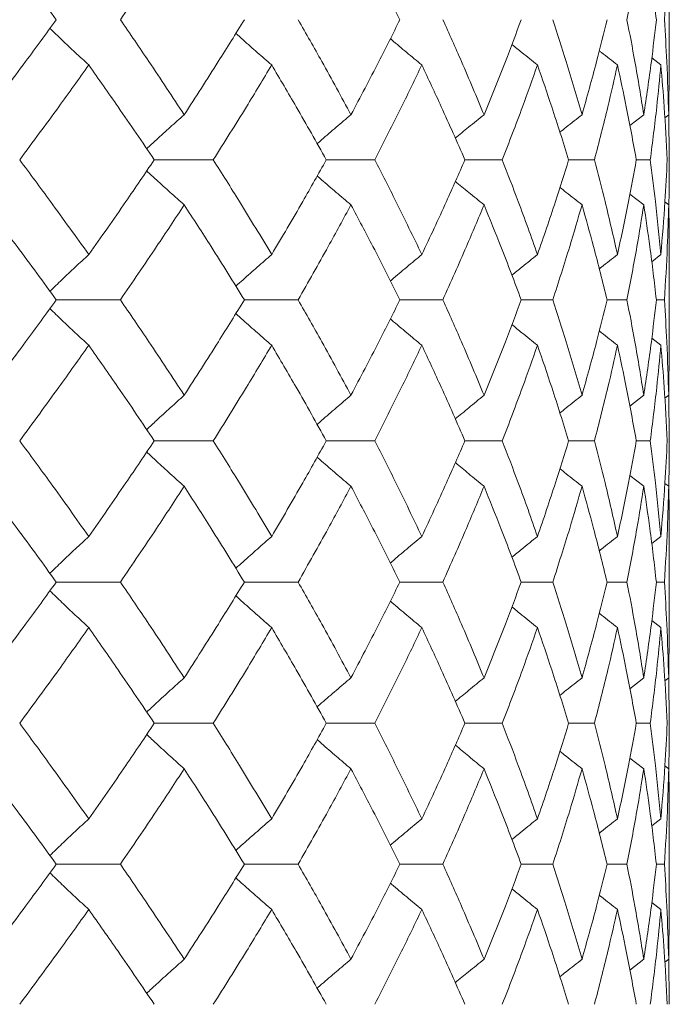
# Model space of a CAD drawing. Header units: inches. Extents: x -4.2 to 22.3, y -10.2 to 17.4.
# Tile 96 of 121: x 13.698 to 13.979, y -0.512 to -0.086. Entities that reach past the tile are written whole.
import ezdxf

# ---------------------------------------------------------------- set-up
doc = ezdxf.new("R2010")
doc.units = ezdxf.units.IN
doc.header["$MEASUREMENT"] = 0

msp = doc.modelspace()

# ---------------------------------------------------------------- linework, layer by layer
at = {"color": 7, "linetype": 'Continuous', "lineweight": 15}
for p, q in [((13.97923, -0.10692), (13.97923, -0.06595)), ((13.97562, -0.10606), (13.97168, -0.10302)), ((13.979, -0.12757), (13.97921, -0.10692)), ((13.96822, -0.12757), (13.96218, -0.13224)), ((13.979, -0.12757), (13.97731, -0.12887)), ((13.97923, -0.14708), (13.979, -0.1271)), ((13.75631, -0.14708), (13.78186, -0.14708)), ((13.83078, -0.14708), (13.85175, -0.14708)), ((13.89079, -0.14708), (13.90695, -0.14708)), ((13.93569, -0.14708), (13.94686, -0.14708)), ((13.96498, -0.14708), (13.97104, -0.14708)), ((13.96822, -0.16659), (13.96221, -0.16194)), ((13.979, -0.16659), (13.97736, -0.16533)), ((13.97923, -0.22821), (13.97923, -0.18724)), ((13.97562, -0.1881), (13.97164, -0.19117)), ((13.7139, -0.2077), (13.74164, -0.2077)), ((13.79531, -0.2077), (13.8186, -0.2077)), ((13.86264, -0.2077), (13.88123, -0.2077)), ((13.91517, -0.2077), (13.92885, -0.2077)), ((13.95231, -0.2077), (13.96094, -0.2077)), ((13.97367, -0.2077), (13.97715, -0.2077)), ((13.97562, -0.22733), (13.97168, -0.22429)), ((13.979, -0.24897), (13.97921, -0.22821)), ((13.96822, -0.24897), (13.96218, -0.25368)), ((13.979, -0.24897), (13.97731, -0.25027)), ((13.97923, -0.26866), (13.979, -0.2485)), ((13.75631, -0.26866), (13.78186, -0.26866)), ((13.83078, -0.26866), (13.85175, -0.26866)), ((13.89079, -0.26866), (13.90695, -0.26866)), ((13.93569, -0.26866), (13.94686, -0.26866)), ((13.96498, -0.26866), (13.97104, -0.26866)), ((13.96822, -0.28836), (13.96221, -0.28367)), ((13.979, -0.28836), (13.97736, -0.28709)), ((13.97562, -0.31006), (13.97164, -0.31314)), ((13.97923, -0.35038), (13.97923, -0.30918)), ((13.7139, -0.32978), (13.74164, -0.32978)), ((13.79531, -0.32978), (13.8186, -0.32978)), ((13.86264, -0.32978), (13.88123, -0.32978)), ((13.91517, -0.32978), (13.92885, -0.32978)), ((13.95231, -0.32978), (13.96094, -0.32978)), ((13.97367, -0.32978), (13.97715, -0.32978)), ((13.97562, -0.3495), (13.97168, -0.34645)), ((13.979, -0.3712), (13.97921, -0.35038)), ((13.96822, -0.3712), (13.96218, -0.37591)), ((13.979, -0.3712), (13.97731, -0.3725)), ((13.97923, -0.3909), (13.979, -0.37073)), ((13.75631, -0.3909), (13.78186, -0.3909)), ((13.83078, -0.3909), (13.85175, -0.3909)), ((13.89079, -0.3909), (13.90695, -0.3909)), ((13.93569, -0.3909), (13.94686, -0.3909)), ((13.96498, -0.3909), (13.97104, -0.3909)), ((13.96822, -0.41059), (13.96221, -0.40591)), ((13.979, -0.41059), (13.97736, -0.40932)), ((13.97562, -0.43223), (13.97164, -0.4353)), ((13.97923, -0.47232), (13.97923, -0.43135)), ((13.7139, -0.45186), (13.74164, -0.45186)), ((13.79531, -0.45186), (13.8186, -0.45186)), ((13.86264, -0.45186), (13.88123, -0.45186)), ((13.91517, -0.45186), (13.92885, -0.45186)), ((13.95231, -0.45186), (13.96094, -0.45186)), ((13.97367, -0.45186), (13.97715, -0.45186)), ((13.97562, -0.47146), (13.97168, -0.46842)), ((13.979, -0.49297), (13.97921, -0.47232)), ((13.96822, -0.49297), (13.96218, -0.49764)), ((13.979, -0.49297), (13.97731, -0.49427)), ((13.97923, -0.51248), (13.979, -0.4925))]:
    msp.add_line(p, q, dxfattribs=at)
for points, knots in [([(13.7139, -0.08646), (13.70829, -0.07876), (13.69826, -0.06502), (13.68787, -0.05125), (13.68329, -0.04519)], [0, 0, 0, 0, 0.559665, 1, 1, 1, 1]), ([(13.74164, -0.08646), (13.7469, -0.07876), (13.7563, -0.06502), (13.7653, -0.05125), (13.76927, -0.04519)], [0, 0, 0, 0, 0.559665, 1, 1, 1, 1]), ([(13.86264, -0.08646), (13.8588, -0.07876), (13.85194, -0.06502), (13.84466, -0.05125), (13.84146, -0.04519)], [0, 0, 0, 0, 0.559665, 1, 1, 1, 1]), ([(13.96094, -0.08646), (13.96242, -0.07876), (13.96507, -0.06502), (13.96726, -0.05125), (13.96822, -0.04519)], [0, 0, 0, 0, 0.559665, 1, 1, 1, 1]), ([(13.97367, -0.08646), (13.97278, -0.07876), (13.97118, -0.06502), (13.96913, -0.05125), (13.96822, -0.04519)], [0, 0, 0, 0, 0.5596645, 1, 1, 1, 1]), ([(13.97715, -0.08646), (13.97762, -0.07876), (13.97846, -0.06502), (13.97883, -0.05125), (13.979, -0.04519)], [0, 0, 0, 0, 0.559665, 1, 1, 1, 1]), ([(13.68329, -0.12757), (13.68911, -0.11991), (13.69949, -0.10622), (13.7095, -0.0925), (13.7139, -0.08646)], [0, 0, 0, 0, 0.559527, 1, 1, 1, 1]), ([(13.76927, -0.12757), (13.76422, -0.11991), (13.75519, -0.10622), (13.74579, -0.0925), (13.74164, -0.08646)], [0, 0, 0, 0, 0.559527, 1, 1, 1, 1]), ([(13.76927, -0.12757), (13.77423, -0.11991), (13.78311, -0.10622), (13.79158, -0.0925), (13.79531, -0.08646)], [0, 0, 0, 0, 0.559527, 1, 1, 1, 1]), ([(13.84146, -0.12757), (13.8373, -0.11991), (13.82988, -0.10622), (13.82205, -0.0925), (13.8186, -0.08646)], [0, 0, 0, 0, 0.559527, 1, 1, 1, 1]), ([(13.84146, -0.12757), (13.84552, -0.11991), (13.85279, -0.10622), (13.85963, -0.0925), (13.86264, -0.08646)], [0, 0, 0, 0, 0.559527, 1, 1, 1, 1]), ([(13.89907, -0.12757), (13.89586, -0.11991), (13.89012, -0.10622), (13.88395, -0.0925), (13.88123, -0.08646)], [0, 0, 0, 0, 0.559527, 1, 1, 1, 1]), ([(13.89907, -0.12757), (13.90219, -0.11991), (13.90777, -0.10622), (13.91291, -0.0925), (13.91517, -0.08646)], [0, 0, 0, 0, 0.559527, 1, 1, 1, 1]), ([(13.94148, -0.12757), (13.93924, -0.11991), (13.93525, -0.10622), (13.93081, -0.0925), (13.92885, -0.08646)], [0, 0, 0, 0, 0.5595273, 1, 1, 1, 1]), ([(13.94148, -0.12757), (13.94362, -0.11991), (13.94745, -0.10622), (13.95083, -0.0925), (13.95231, -0.08646)], [0, 0, 0, 0, 0.559527, 1, 1, 1, 1]), ([(13.96822, -0.12757), (13.96699, -0.11991), (13.96478, -0.10622), (13.96211, -0.0925), (13.96094, -0.08646)], [0, 0, 0, 0, 0.559527, 1, 1, 1, 1]), ([(13.96822, -0.12757), (13.96936, -0.11991), (13.9714, -0.10622), (13.97297, -0.0925), (13.97367, -0.08646)], [0, 0, 0, 0, 0.559527, 1, 1, 1, 1]), ([(13.979, -0.12757), (13.97878, -0.11991), (13.97838, -0.10622), (13.97752, -0.0925), (13.97715, -0.08646)], [0, 0, 0, 0, 0.559527, 1, 1, 1, 1]), ([(13.72795, -0.10606), (13.726, -0.10426), (13.72211, -0.10065), (13.7165, -0.09538), (13.71287, -0.09188), (13.71114, -0.09022)], [0, 0, 0, 0, 0.344955, 0.68991, 1, 1, 1, 1]), ([(13.80714, -0.10606), (13.80507, -0.10425), (13.80092, -0.10065), (13.79575, -0.0961), (13.79267, -0.09331), (13.79163, -0.09237)], [0, 0, 0, 0, 0.398509, 0.7970181, 1, 1, 1, 1]), ([(13.87213, -0.10606), (13.86995, -0.10425), (13.8656, -0.10065), (13.86106, -0.09685), (13.85872, -0.09484), (13.85851, -0.09466)], [0, 0, 0, 0, 0.4773655, 0.954731, 1, 1, 1, 1]), ([(13.92221, -0.10606), (13.91995, -0.10426), (13.91624, -0.1013), (13.91256, -0.0983), (13.91112, -0.09713)], [0, 0, 0, 0, 0.608395, 1, 1, 1, 1]), ([(13.95683, -0.10606), (13.95452, -0.10426), (13.95188, -0.10221), (13.94926, -0.10014), (13.94894, -0.09988)], [0, 0, 0, 0, 0.877599, 1, 1, 1, 1]), ([(13.69805, -0.14708), (13.70373, -0.13944), (13.71389, -0.12578), (13.72365, -0.11209), (13.72795, -0.10606)], [0, 0, 0, 0, 0.559462, 1, 1, 1, 1]), ([(13.75631, -0.14708), (13.75112, -0.13944), (13.74185, -0.12578), (13.7322, -0.11209), (13.72795, -0.10606)], [0, 0, 0, 0, 0.559462, 1, 1, 1, 1]), ([(13.78186, -0.14708), (13.78669, -0.13944), (13.79531, -0.12578), (13.80352, -0.11209), (13.80714, -0.10606)], [0, 0, 0, 0, 0.559462, 1, 1, 1, 1]), ([(13.83078, -0.14708), (13.82648, -0.13944), (13.81879, -0.12578), (13.8107, -0.11209), (13.80714, -0.10606)], [0, 0, 0, 0, 0.559462, 1, 1, 1, 1]), ([(13.85175, -0.14708), (13.85567, -0.13944), (13.86267, -0.12578), (13.86924, -0.11209), (13.87213, -0.10606)], [0, 0, 0, 0, 0.559462, 1, 1, 1, 1]), ([(13.89079, -0.14708), (13.88743, -0.13944), (13.88141, -0.12578), (13.87497, -0.11209), (13.87213, -0.10606)], [0, 0, 0, 0, 0.559462, 1, 1, 1, 1]), ([(13.90695, -0.14708), (13.90992, -0.13944), (13.91522, -0.12578), (13.92007, -0.11209), (13.92221, -0.10606)], [0, 0, 0, 0, 0.559462, 1, 1, 1, 1]), ([(13.93569, -0.14708), (13.9333, -0.13944), (13.92901, -0.12578), (13.92429, -0.11209), (13.92221, -0.10606)], [0, 0, 0, 0, 0.559462, 1, 1, 1, 1]), ([(13.94686, -0.14708), (13.94885, -0.13944), (13.95239, -0.12578), (13.95547, -0.11209), (13.95683, -0.10606)], [0, 0, 0, 0, 0.559462, 1, 1, 1, 1]), ([(13.96498, -0.14708), (13.96358, -0.13944), (13.96108, -0.12578), (13.95813, -0.11209), (13.95683, -0.10606)], [0, 0, 0, 0, 0.559462, 1, 1, 1, 1]), ([(13.97104, -0.14708), (13.97202, -0.13944), (13.97377, -0.12578), (13.97505, -0.11209), (13.97562, -0.10606)], [0, 0, 0, 0, 0.559462, 1, 1, 1, 1]), ([(13.97835, -0.14708), (13.97796, -0.13944), (13.97727, -0.12578), (13.97612, -0.11209), (13.97562, -0.10606)], [0, 0, 0, 0, 0.559462, 1, 1, 1, 1]), ([(13.76927, -0.12757), (13.76725, -0.12937), (13.76323, -0.13297), (13.75781, -0.13786), (13.75443, -0.141), (13.75303, -0.14229)], [0, 0, 0, 0, 0.369977, 0.739953, 1, 1, 1, 1]), ([(13.84146, -0.12757), (13.83933, -0.12937), (13.83507, -0.13297), (13.83019, -0.13714), (13.82745, -0.13953), (13.82681, -0.14009)], [0, 0, 0, 0, 0.434088, 0.868175, 1, 1, 1, 1]), ([(13.89907, -0.12757), (13.89685, -0.12937), (13.89268, -0.13273), (13.88855, -0.13614), (13.88662, -0.13773)], [0, 0, 0, 0, 0.533578, 1, 1, 1, 1]), ([(13.94148, -0.12757), (13.93919, -0.12937), (13.93598, -0.13188), (13.93279, -0.13443), (13.93188, -0.13516)], [0, 0, 0, 0, 0.713818, 1, 1, 1, 1]), ([(13.72795, -0.1881), (13.72247, -0.18043), (13.71269, -0.16674), (13.70252, -0.15308), (13.69805, -0.14708)], [0, 0, 0, 0, 0.560541, 1, 1, 1, 1]), ([(13.72795, -0.1881), (13.73335, -0.18043), (13.74298, -0.16674), (13.75224, -0.15308), (13.75631, -0.14708)], [0, 0, 0, 0, 0.5605414, 1, 1, 1, 1]), ([(13.80714, -0.1881), (13.80253, -0.18043), (13.7943, -0.16674), (13.78566, -0.15308), (13.78186, -0.14708)], [0, 0, 0, 0, 0.560541, 1, 1, 1, 1]), ([(13.80714, -0.1881), (13.81166, -0.18043), (13.81974, -0.16674), (13.82741, -0.15308), (13.83078, -0.14708)], [0, 0, 0, 0, 0.560541, 1, 1, 1, 1]), ([(13.87213, -0.1881), (13.86844, -0.18043), (13.86185, -0.16674), (13.85484, -0.15308), (13.85175, -0.14708)], [0, 0, 0, 0, 0.560541, 1, 1, 1, 1]), ([(13.87213, -0.1881), (13.87573, -0.18043), (13.88215, -0.16674), (13.88816, -0.15308), (13.89079, -0.14708)], [0, 0, 0, 0, 0.560541, 1, 1, 1, 1]), ([(13.92221, -0.1881), (13.91948, -0.18043), (13.91461, -0.16674), (13.90929, -0.15308), (13.90695, -0.14708)], [0, 0, 0, 0, 0.560541, 1, 1, 1, 1]), ([(13.92221, -0.1881), (13.92485, -0.18043), (13.92955, -0.16674), (13.93382, -0.15308), (13.93569, -0.14708)], [0, 0, 0, 0, 0.560541, 1, 1, 1, 1]), ([(13.95683, -0.1881), (13.95509, -0.18043), (13.95199, -0.16674), (13.94843, -0.15308), (13.94686, -0.14708)], [0, 0, 0, 0, 0.560541, 1, 1, 1, 1]), ([(13.95683, -0.1881), (13.95848, -0.18043), (13.96141, -0.16674), (13.96389, -0.15308), (13.96498, -0.14708)], [0, 0, 0, 0, 0.560541, 1, 1, 1, 1]), ([(13.97562, -0.1881), (13.97489, -0.18043), (13.97358, -0.16674), (13.97182, -0.15308), (13.97104, -0.14708)], [0, 0, 0, 0, 0.560541, 1, 1, 1, 1]), ([(13.97562, -0.1881), (13.97625, -0.18043), (13.97738, -0.16674), (13.97805, -0.15308), (13.97835, -0.14708)], [0, 0, 0, 0, 0.560541, 1, 1, 1, 1]), ([(13.97903, -0.16651), (13.97905, -0.16604), (13.97925, -0.15955), (13.97924, -0.15308), (13.97923, -0.14708)], [0, 0, 0, 0, 0.072976, 1, 1, 1, 1]), ([(13.76927, -0.16659), (13.76725, -0.16479), (13.76323, -0.16119), (13.75781, -0.1563), (13.75443, -0.15317), (13.75304, -0.15188)], [0, 0, 0, 0, 0.370116, 0.740232, 1, 1, 1, 1]), ([(13.84146, -0.16659), (13.83933, -0.16479), (13.83507, -0.16119), (13.83019, -0.15702), (13.82745, -0.15463), (13.82682, -0.15408)], [0, 0, 0, 0, 0.434401, 0.868802, 1, 1, 1, 1]), ([(13.89907, -0.16659), (13.89685, -0.16479), (13.89269, -0.16143), (13.88856, -0.15802), (13.88664, -0.15644)], [0, 0, 0, 0, 0.534283, 1, 1, 1, 1]), ([(13.94148, -0.16659), (13.93919, -0.16479), (13.93599, -0.16228), (13.93281, -0.15974), (13.93191, -0.15902)], [0, 0, 0, 0, 0.715611, 1, 1, 1, 1]), ([(13.7139, -0.2077), (13.70829, -0.20001), (13.69827, -0.18629), (13.68787, -0.1726), (13.68329, -0.16659)], [0, 0, 0, 0, 0.560476, 1, 1, 1, 1]), ([(13.74164, -0.2077), (13.74691, -0.20001), (13.7563, -0.18629), (13.76531, -0.1726), (13.76927, -0.16659)], [0, 0, 0, 0, 0.560476, 1, 1, 1, 1]), ([(13.79531, -0.2077), (13.79055, -0.20001), (13.78207, -0.18629), (13.77317, -0.1726), (13.76927, -0.16659)], [0, 0, 0, 0, 0.560476, 1, 1, 1, 1]), ([(13.8186, -0.2077), (13.82298, -0.20001), (13.83079, -0.18629), (13.8382, -0.1726), (13.84146, -0.16659)], [0, 0, 0, 0, 0.560476, 1, 1, 1, 1]), ([(13.86264, -0.2077), (13.8588, -0.20001), (13.85194, -0.18629), (13.84466, -0.1726), (13.84146, -0.16659)], [0, 0, 0, 0, 0.560476, 1, 1, 1, 1]), ([(13.88123, -0.2077), (13.88468, -0.20001), (13.89083, -0.18629), (13.89655, -0.1726), (13.89907, -0.16659)], [0, 0, 0, 0, 0.560476, 1, 1, 1, 1]), ([(13.91517, -0.2077), (13.91228, -0.20001), (13.90713, -0.18629), (13.90153, -0.1726), (13.89907, -0.16659)], [0, 0, 0, 0, 0.560476, 1, 1, 1, 1]), ([(13.92885, -0.2077), (13.93133, -0.20001), (13.93575, -0.18629), (13.93973, -0.1726), (13.94148, -0.16659)], [0, 0, 0, 0, 0.560476, 1, 1, 1, 1]), ([(13.95231, -0.2077), (13.95041, -0.20001), (13.94702, -0.18629), (13.94317, -0.1726), (13.94148, -0.16659)], [0, 0, 0, 0, 0.5604762, 1, 1, 1, 1]), ([(13.96094, -0.2077), (13.96242, -0.20001), (13.96507, -0.18629), (13.96726, -0.1726), (13.96822, -0.16659)], [0, 0, 0, 0, 0.560476, 1, 1, 1, 1]), ([(13.97367, -0.2077), (13.97278, -0.20001), (13.97118, -0.18629), (13.96913, -0.1726), (13.96822, -0.16659)], [0, 0, 0, 0, 0.560476, 1, 1, 1, 1]), ([(13.97715, -0.2077), (13.97762, -0.20001), (13.97845, -0.18629), (13.97883, -0.1726), (13.979, -0.16659)], [0, 0, 0, 0, 0.560476, 1, 1, 1, 1]), ([(13.9792, -0.18724), (13.97921, -0.18637), (13.97929, -0.17948), (13.97913, -0.1726), (13.979, -0.16659)], [0, 0, 0, 0, 0.125443, 1, 1, 1, 1]), ([(13.72795, -0.1881), (13.726, -0.1899), (13.72211, -0.1935), (13.7165, -0.19878), (13.71286, -0.20228), (13.71114, -0.20394)], [0, 0, 0, 0, 0.344847, 0.689695, 1, 1, 1, 1]), ([(13.80714, -0.1881), (13.80507, -0.1899), (13.80092, -0.19351), (13.79575, -0.19807), (13.79266, -0.20085), (13.79162, -0.2018)], [0, 0, 0, 0, 0.398265, 0.796529, 1, 1, 1, 1]), ([(13.87213, -0.1881), (13.86995, -0.1899), (13.8656, -0.19351), (13.86106, -0.19731), (13.85871, -0.19933), (13.8585, -0.19951)], [0, 0, 0, 0, 0.4768413, 0.9536826, 1, 1, 1, 1]), ([(13.92221, -0.1881), (13.91995, -0.1899), (13.91623, -0.19286), (13.91255, -0.19587), (13.9111, -0.19705)], [0, 0, 0, 0, 0.607204, 1, 1, 1, 1]), ([(13.95683, -0.1881), (13.95452, -0.1899), (13.95187, -0.19195), (13.94924, -0.19404), (13.94891, -0.1943)], [0, 0, 0, 0, 0.874238, 1, 1, 1, 1]), ([(13.68329, -0.24897), (13.68911, -0.24126), (13.69949, -0.22749), (13.7095, -0.21374), (13.7139, -0.2077)], [0, 0, 0, 0, 0.560339, 1, 1, 1, 1]), ([(13.76927, -0.24897), (13.76421, -0.24126), (13.7552, -0.22749), (13.74578, -0.21374), (13.74164, -0.2077)], [0, 0, 0, 0, 0.560339, 1, 1, 1, 1]), ([(13.76927, -0.24897), (13.77423, -0.24126), (13.7831, -0.22749), (13.79158, -0.21374), (13.79531, -0.2077)], [0, 0, 0, 0, 0.560339, 1, 1, 1, 1]), ([(13.84146, -0.24897), (13.8373, -0.24126), (13.82988, -0.22749), (13.82204, -0.21374), (13.8186, -0.2077)], [0, 0, 0, 0, 0.560339, 1, 1, 1, 1]), ([(13.84146, -0.24897), (13.84552, -0.24126), (13.85278, -0.22749), (13.85963, -0.21374), (13.86264, -0.2077)], [0, 0, 0, 0, 0.560339, 1, 1, 1, 1]), ([(13.89907, -0.24897), (13.89586, -0.24126), (13.89012, -0.22749), (13.88394, -0.21374), (13.88123, -0.2077)], [0, 0, 0, 0, 0.560339, 1, 1, 1, 1]), ([(13.89907, -0.24897), (13.90219, -0.24126), (13.90777, -0.22749), (13.91291, -0.21374), (13.91517, -0.2077)], [0, 0, 0, 0, 0.560339, 1, 1, 1, 1]), ([(13.94148, -0.24897), (13.93924, -0.24126), (13.93525, -0.22749), (13.93081, -0.21374), (13.92885, -0.2077)], [0, 0, 0, 0, 0.560339, 1, 1, 1, 1]), ([(13.94148, -0.24897), (13.94362, -0.24126), (13.94745, -0.22749), (13.95083, -0.21374), (13.95231, -0.2077)], [0, 0, 0, 0, 0.560339, 1, 1, 1, 1]), ([(13.96822, -0.24897), (13.96698, -0.24126), (13.96478, -0.22749), (13.96211, -0.21374), (13.96094, -0.2077)], [0, 0, 0, 0, 0.560339, 1, 1, 1, 1]), ([(13.96822, -0.24897), (13.96936, -0.24126), (13.9714, -0.22749), (13.97298, -0.21374), (13.97367, -0.2077)], [0, 0, 0, 0, 0.560339, 1, 1, 1, 1]), ([(13.979, -0.24897), (13.97878, -0.24126), (13.97838, -0.22749), (13.97752, -0.21374), (13.97715, -0.2077)], [0, 0, 0, 0, 0.560339, 1, 1, 1, 1]), ([(13.72795, -0.22733), (13.726, -0.22553), (13.72212, -0.22192), (13.71651, -0.21664), (13.71287, -0.21313), (13.71115, -0.21147)], [0, 0, 0, 0, 0.344722, 0.689444, 1, 1, 1, 1]), ([(13.80714, -0.22733), (13.80507, -0.22553), (13.80093, -0.22192), (13.79576, -0.21735), (13.79267, -0.21456), (13.79163, -0.21362)], [0, 0, 0, 0, 0.398231, 0.796462, 1, 1, 1, 1]), ([(13.87213, -0.22733), (13.86996, -0.22553), (13.86561, -0.22192), (13.86107, -0.21811), (13.85872, -0.21609), (13.85851, -0.21591)], [0, 0, 0, 0, 0.477008, 0.954016, 1, 1, 1, 1]), ([(13.92221, -0.22733), (13.91996, -0.22553), (13.91625, -0.22257), (13.91257, -0.21956), (13.91112, -0.21839)], [0, 0, 0, 0, 0.607895, 1, 1, 1, 1]), ([(13.95683, -0.22733), (13.95452, -0.22553), (13.95188, -0.22348), (13.94927, -0.2214), (13.94895, -0.22114)], [0, 0, 0, 0, 0.876774, 1, 1, 1, 1]), ([(13.69805, -0.26866), (13.70374, -0.26093), (13.71388, -0.24715), (13.72365, -0.23339), (13.72795, -0.22733)], [0, 0, 0, 0, 0.560274, 1, 1, 1, 1]), ([(13.75631, -0.26866), (13.75112, -0.26093), (13.74185, -0.24715), (13.73219, -0.23339), (13.72795, -0.22733)], [0, 0, 0, 0, 0.560274, 1, 1, 1, 1]), ([(13.78186, -0.26866), (13.78669, -0.26093), (13.79531, -0.24715), (13.80352, -0.23339), (13.80714, -0.22733)], [0, 0, 0, 0, 0.5602736, 1, 1, 1, 1]), ([(13.83078, -0.26866), (13.82648, -0.26093), (13.8188, -0.24715), (13.8107, -0.23339), (13.80714, -0.22733)], [0, 0, 0, 0, 0.560274, 1, 1, 1, 1]), ([(13.85175, -0.26866), (13.85567, -0.26093), (13.86266, -0.24715), (13.86924, -0.23339), (13.87213, -0.22733)], [0, 0, 0, 0, 0.5602736, 1, 1, 1, 1]), ([(13.89079, -0.26866), (13.88742, -0.26093), (13.88141, -0.24715), (13.87496, -0.23339), (13.87213, -0.22733)], [0, 0, 0, 0, 0.560274, 1, 1, 1, 1]), ([(13.90695, -0.26866), (13.90992, -0.26093), (13.91522, -0.24715), (13.92007, -0.23339), (13.92221, -0.22733)], [0, 0, 0, 0, 0.5602736, 1, 1, 1, 1]), ([(13.93569, -0.26866), (13.93329, -0.26093), (13.92902, -0.24715), (13.92429, -0.23339), (13.92221, -0.22733)], [0, 0, 0, 0, 0.560274, 1, 1, 1, 1]), ([(13.94686, -0.26866), (13.94885, -0.26093), (13.95239, -0.24715), (13.95547, -0.23339), (13.95683, -0.22733)], [0, 0, 0, 0, 0.5602736, 1, 1, 1, 1]), ([(13.96498, -0.26866), (13.96358, -0.26093), (13.96109, -0.24715), (13.95813, -0.23339), (13.95683, -0.22733)], [0, 0, 0, 0, 0.560274, 1, 1, 1, 1]), ([(13.97104, -0.26866), (13.97202, -0.26093), (13.97377, -0.24715), (13.97505, -0.23339), (13.97562, -0.22733)], [0, 0, 0, 0, 0.560274, 1, 1, 1, 1]), ([(13.97835, -0.26866), (13.97796, -0.26093), (13.97727, -0.24715), (13.97612, -0.23339), (13.97562, -0.22733)], [0, 0, 0, 0, 0.560274, 1, 1, 1, 1]), ([(13.76927, -0.24897), (13.76726, -0.25078), (13.76324, -0.25439), (13.75783, -0.25933), (13.75444, -0.2625), (13.75303, -0.26382)], [0, 0, 0, 0, 0.368669, 0.737339, 1, 1, 1, 1]), ([(13.84146, -0.24897), (13.83933, -0.25078), (13.83509, -0.25439), (13.8302, -0.2586), (13.82746, -0.26102), (13.82681, -0.2616)], [0, 0, 0, 0, 0.432564, 0.865127, 1, 1, 1, 1]), ([(13.89907, -0.24897), (13.89686, -0.25077), (13.89269, -0.25417), (13.88855, -0.25761), (13.88662, -0.25922)], [0, 0, 0, 0, 0.531737, 1, 1, 1, 1]), ([(13.94148, -0.24897), (13.9392, -0.25077), (13.93598, -0.25331), (13.9328, -0.25588), (13.93188, -0.25662)], [0, 0, 0, 0, 0.711401, 1, 1, 1, 1]), ([(13.72795, -0.31006), (13.72247, -0.30232), (13.71269, -0.28852), (13.70252, -0.27472), (13.69805, -0.26866)], [0, 0, 0, 0, 0.560136, 1, 1, 1, 1]), ([(13.72795, -0.31006), (13.73335, -0.30232), (13.74298, -0.28852), (13.75224, -0.27472), (13.75631, -0.26866)], [0, 0, 0, 0, 0.560136, 1, 1, 1, 1]), ([(13.80714, -0.31006), (13.80253, -0.30232), (13.7943, -0.28852), (13.78566, -0.27472), (13.78186, -0.26866)], [0, 0, 0, 0, 0.560136, 1, 1, 1, 1]), ([(13.80714, -0.31006), (13.81166, -0.30232), (13.81974, -0.28852), (13.82741, -0.27472), (13.83078, -0.26866)], [0, 0, 0, 0, 0.560136, 1, 1, 1, 1]), ([(13.87213, -0.31006), (13.86844, -0.30232), (13.86185, -0.28852), (13.85484, -0.27472), (13.85175, -0.26866)], [0, 0, 0, 0, 0.560136, 1, 1, 1, 1]), ([(13.87213, -0.31006), (13.87573, -0.30232), (13.88216, -0.28852), (13.88815, -0.27472), (13.89079, -0.26866)], [0, 0, 0, 0, 0.560136, 1, 1, 1, 1]), ([(13.92221, -0.31006), (13.91948, -0.30232), (13.91461, -0.28852), (13.90929, -0.27472), (13.90695, -0.26866)], [0, 0, 0, 0, 0.560136, 1, 1, 1, 1]), ([(13.92221, -0.31006), (13.92485, -0.30232), (13.92955, -0.28852), (13.93382, -0.27472), (13.93569, -0.26866)], [0, 0, 0, 0, 0.560136, 1, 1, 1, 1]), ([(13.95683, -0.31006), (13.95509, -0.30232), (13.95199, -0.28852), (13.94843, -0.27472), (13.94686, -0.26866)], [0, 0, 0, 0, 0.560136, 1, 1, 1, 1]), ([(13.95683, -0.31006), (13.95848, -0.30232), (13.96141, -0.28852), (13.96389, -0.27472), (13.96498, -0.26866)], [0, 0, 0, 0, 0.560136, 1, 1, 1, 1]), ([(13.97562, -0.31006), (13.97489, -0.30232), (13.97358, -0.28852), (13.97182, -0.27472), (13.97104, -0.26866)], [0, 0, 0, 0, 0.560136, 1, 1, 1, 1]), ([(13.97562, -0.31006), (13.97625, -0.30232), (13.97738, -0.28852), (13.97805, -0.27472), (13.97835, -0.26866)], [0, 0, 0, 0, 0.560136, 1, 1, 1, 1]), ([(13.97901, -0.28904), (13.97903, -0.28831), (13.97925, -0.28152), (13.97924, -0.27472), (13.97923, -0.26866)], [0, 0, 0, 0, 0.10658, 1, 1, 1, 1]), ([(13.76927, -0.28836), (13.76726, -0.28655), (13.76325, -0.28294), (13.75783, -0.27799), (13.75445, -0.27482), (13.75304, -0.2735)], [0, 0, 0, 0, 0.368702, 0.737405, 1, 1, 1, 1]), ([(13.84146, -0.28836), (13.83933, -0.28655), (13.83509, -0.28294), (13.83021, -0.27873), (13.82747, -0.2763), (13.82682, -0.27573)], [0, 0, 0, 0, 0.432755, 0.865511, 1, 1, 1, 1]), ([(13.89907, -0.28836), (13.89686, -0.28655), (13.8927, -0.28316), (13.88857, -0.27972), (13.88664, -0.27811)], [0, 0, 0, 0, 0.532289, 1, 1, 1, 1]), ([(13.94148, -0.28836), (13.9392, -0.28656), (13.936, -0.28402), (13.93282, -0.28146), (13.93191, -0.28072)], [0, 0, 0, 0, 0.712979, 1, 1, 1, 1]), ([(13.7139, -0.32978), (13.70829, -0.32205), (13.69827, -0.30824), (13.68787, -0.29443), (13.68329, -0.28836)], [0, 0, 0, 0, 0.560071, 1, 1, 1, 1]), ([(13.74164, -0.32978), (13.74691, -0.32205), (13.7563, -0.30824), (13.7653, -0.29443), (13.76927, -0.28836)], [0, 0, 0, 0, 0.560071, 1, 1, 1, 1]), ([(13.79531, -0.32978), (13.79055, -0.32205), (13.78206, -0.30824), (13.77318, -0.29443), (13.76927, -0.28836)], [0, 0, 0, 0, 0.560071, 1, 1, 1, 1]), ([(13.8186, -0.32978), (13.82298, -0.32205), (13.83079, -0.30824), (13.8382, -0.29443), (13.84146, -0.28836)], [0, 0, 0, 0, 0.560071, 1, 1, 1, 1]), ([(13.86264, -0.32978), (13.8588, -0.32205), (13.85194, -0.30824), (13.84466, -0.29443), (13.84146, -0.28836)], [0, 0, 0, 0, 0.5600706, 1, 1, 1, 1]), ([(13.88123, -0.32978), (13.88468, -0.32205), (13.89083, -0.30824), (13.89655, -0.29443), (13.89907, -0.28836)], [0, 0, 0, 0, 0.5600706, 1, 1, 1, 1]), ([(13.91517, -0.32978), (13.91228, -0.32205), (13.90713, -0.30824), (13.90153, -0.29443), (13.89907, -0.28836)], [0, 0, 0, 0, 0.560071, 1, 1, 1, 1]), ([(13.92885, -0.32978), (13.93133, -0.32205), (13.93575, -0.30824), (13.93973, -0.29443), (13.94148, -0.28836)], [0, 0, 0, 0, 0.560071, 1, 1, 1, 1]), ([(13.95231, -0.32978), (13.95041, -0.32205), (13.94702, -0.30824), (13.94317, -0.29443), (13.94148, -0.28836)], [0, 0, 0, 0, 0.560071, 1, 1, 1, 1]), ([(13.96094, -0.32978), (13.96242, -0.32205), (13.96507, -0.30824), (13.96726, -0.29443), (13.96822, -0.28836)], [0, 0, 0, 0, 0.560071, 1, 1, 1, 1]), ([(13.97367, -0.32978), (13.97278, -0.32205), (13.97118, -0.30824), (13.96913, -0.29443), (13.96822, -0.28836)], [0, 0, 0, 0, 0.560071, 1, 1, 1, 1]), ([(13.97715, -0.32978), (13.97762, -0.32205), (13.97846, -0.30824), (13.97883, -0.29443), (13.979, -0.28836)], [0, 0, 0, 0, 0.560071, 1, 1, 1, 1]), ([(13.9792, -0.30918), (13.97921, -0.30831), (13.97929, -0.30137), (13.97913, -0.29443), (13.979, -0.28836)], [0, 0, 0, 0, 0.124909, 1, 1, 1, 1]), ([(13.72795, -0.31006), (13.72601, -0.31187), (13.72213, -0.31548), (13.71652, -0.32079), (13.71287, -0.32432), (13.71114, -0.326)], [0, 0, 0, 0, 0.3440179, 0.6880359, 1, 1, 1, 1]), ([(13.80714, -0.31006), (13.80507, -0.31187), (13.80094, -0.31548), (13.79576, -0.32007), (13.79267, -0.32288), (13.79162, -0.32384)], [0, 0, 0, 0, 0.39731, 0.79462, 1, 1, 1, 1]), ([(13.87213, -0.31006), (13.86996, -0.31187), (13.86562, -0.31548), (13.86108, -0.31931), (13.85872, -0.32135), (13.8585, -0.32154)], [0, 0, 0, 0, 0.475697, 0.951395, 1, 1, 1, 1]), ([(13.92221, -0.31006), (13.91996, -0.31186), (13.91624, -0.31485), (13.91255, -0.31787), (13.9111, -0.31906)], [0, 0, 0, 0, 0.60574, 1, 1, 1, 1]), ([(13.95683, -0.31006), (13.95452, -0.31186), (13.95188, -0.31393), (13.94925, -0.31603), (13.94892, -0.31629)], [0, 0, 0, 0, 0.872101, 1, 1, 1, 1]), ([(13.68329, -0.3712), (13.68911, -0.36347), (13.69949, -0.34966), (13.7095, -0.33586), (13.7139, -0.32978)], [0, 0, 0, 0, 0.559933, 1, 1, 1, 1]), ([(13.76927, -0.3712), (13.76421, -0.36347), (13.75519, -0.34966), (13.74578, -0.33586), (13.74164, -0.32978)], [0, 0, 0, 0, 0.559933, 1, 1, 1, 1]), ([(13.76927, -0.3712), (13.77423, -0.36347), (13.78311, -0.34966), (13.79158, -0.33586), (13.79531, -0.32978)], [0, 0, 0, 0, 0.559933, 1, 1, 1, 1]), ([(13.84146, -0.3712), (13.8373, -0.36347), (13.82988, -0.34966), (13.82205, -0.33586), (13.8186, -0.32978)], [0, 0, 0, 0, 0.559933, 1, 1, 1, 1]), ([(13.84146, -0.3712), (13.84552, -0.36347), (13.85279, -0.34966), (13.85963, -0.33586), (13.86264, -0.32978)], [0, 0, 0, 0, 0.559933, 1, 1, 1, 1]), ([(13.89907, -0.3712), (13.89586, -0.36347), (13.89012, -0.34966), (13.88395, -0.33586), (13.88123, -0.32978)], [0, 0, 0, 0, 0.559933, 1, 1, 1, 1]), ([(13.89907, -0.3712), (13.90219, -0.36347), (13.90777, -0.34966), (13.91291, -0.33586), (13.91517, -0.32978)], [0, 0, 0, 0, 0.559933, 1, 1, 1, 1]), ([(13.94148, -0.3712), (13.93924, -0.36347), (13.93525, -0.34966), (13.93081, -0.33586), (13.92885, -0.32978)], [0, 0, 0, 0, 0.559933, 1, 1, 1, 1]), ([(13.94148, -0.3712), (13.94362, -0.36347), (13.94745, -0.34966), (13.95083, -0.33586), (13.95231, -0.32978)], [0, 0, 0, 0, 0.559933, 1, 1, 1, 1]), ([(13.96822, -0.3712), (13.96699, -0.36347), (13.96478, -0.34966), (13.96211, -0.33586), (13.96094, -0.32978)], [0, 0, 0, 0, 0.559933, 1, 1, 1, 1]), ([(13.96822, -0.3712), (13.96936, -0.36347), (13.9714, -0.34966), (13.97298, -0.33586), (13.97367, -0.32978)], [0, 0, 0, 0, 0.559933, 1, 1, 1, 1]), ([(13.979, -0.3712), (13.97878, -0.36347), (13.97838, -0.34966), (13.97752, -0.33586), (13.97715, -0.32978)], [0, 0, 0, 0, 0.559933, 1, 1, 1, 1]), ([(13.72795, -0.3495), (13.72601, -0.34769), (13.72213, -0.34408), (13.71652, -0.33877), (13.71288, -0.33524), (13.71115, -0.33356)], [0, 0, 0, 0, 0.344118, 0.688236, 1, 1, 1, 1]), ([(13.80714, -0.3495), (13.80507, -0.34769), (13.80094, -0.34408), (13.79577, -0.33949), (13.79268, -0.33668), (13.79163, -0.33573)], [0, 0, 0, 0, 0.39754, 0.795081, 1, 1, 1, 1]), ([(13.87213, -0.3495), (13.86996, -0.34769), (13.86562, -0.34407), (13.86108, -0.34025), (13.85873, -0.33822), (13.85851, -0.33803)], [0, 0, 0, 0, 0.476197, 0.952395, 1, 1, 1, 1]), ([(13.92221, -0.3495), (13.91996, -0.3477), (13.91625, -0.34472), (13.91257, -0.3417), (13.91112, -0.34052)], [0, 0, 0, 0, 0.60689, 1, 1, 1, 1]), ([(13.95683, -0.3495), (13.95452, -0.3477), (13.95189, -0.34564), (13.94927, -0.34355), (13.94895, -0.34329)], [0, 0, 0, 0, 0.875383, 1, 1, 1, 1]), ([(13.69805, -0.3909), (13.70373, -0.38318), (13.71388, -0.36938), (13.72365, -0.35558), (13.72795, -0.3495)], [0, 0, 0, 0, 0.5598675, 1, 1, 1, 1]), ([(13.75631, -0.3909), (13.75112, -0.38318), (13.74185, -0.36938), (13.7322, -0.35558), (13.72795, -0.3495)], [0, 0, 0, 0, 0.559868, 1, 1, 1, 1]), ([(13.78186, -0.3909), (13.78669, -0.38318), (13.79531, -0.36938), (13.80352, -0.35558), (13.80714, -0.3495)], [0, 0, 0, 0, 0.559868, 1, 1, 1, 1]), ([(13.83078, -0.3909), (13.82648, -0.38318), (13.81879, -0.36938), (13.8107, -0.35558), (13.80714, -0.3495)], [0, 0, 0, 0, 0.5598675, 1, 1, 1, 1]), ([(13.85175, -0.3909), (13.85567, -0.38318), (13.86267, -0.36938), (13.86924, -0.35558), (13.87213, -0.3495)], [0, 0, 0, 0, 0.559868, 1, 1, 1, 1]), ([(13.89079, -0.3909), (13.88743, -0.38318), (13.88141, -0.36938), (13.87496, -0.35558), (13.87213, -0.3495)], [0, 0, 0, 0, 0.559868, 1, 1, 1, 1]), ([(13.90695, -0.3909), (13.90992, -0.38318), (13.91522, -0.36938), (13.92007, -0.35558), (13.92221, -0.3495)], [0, 0, 0, 0, 0.559868, 1, 1, 1, 1]), ([(13.93569, -0.3909), (13.93329, -0.38318), (13.92901, -0.36938), (13.92429, -0.35558), (13.92221, -0.3495)], [0, 0, 0, 0, 0.5598675, 1, 1, 1, 1]), ([(13.94686, -0.3909), (13.94885, -0.38318), (13.95239, -0.36938), (13.95547, -0.35558), (13.95683, -0.3495)], [0, 0, 0, 0, 0.559868, 1, 1, 1, 1]), ([(13.96498, -0.3909), (13.96358, -0.38318), (13.96109, -0.36938), (13.95813, -0.35558), (13.95683, -0.3495)], [0, 0, 0, 0, 0.559868, 1, 1, 1, 1]), ([(13.97104, -0.3909), (13.97202, -0.38318), (13.97377, -0.36938), (13.97505, -0.35558), (13.97562, -0.3495)], [0, 0, 0, 0, 0.559868, 1, 1, 1, 1]), ([(13.97835, -0.3909), (13.97796, -0.38318), (13.97727, -0.36938), (13.97612, -0.35558), (13.97562, -0.3495)], [0, 0, 0, 0, 0.559868, 1, 1, 1, 1]), ([(13.76927, -0.3712), (13.76726, -0.37301), (13.76325, -0.37662), (13.75783, -0.38157), (13.75444, -0.38474), (13.75303, -0.38606)], [0, 0, 0, 0, 0.368553, 0.737106, 1, 1, 1, 1]), ([(13.84146, -0.3712), (13.83933, -0.37301), (13.83509, -0.37662), (13.83021, -0.38084), (13.82746, -0.38326), (13.82681, -0.38384)], [0, 0, 0, 0, 0.432425, 0.864851, 1, 1, 1, 1]), ([(13.89907, -0.3712), (13.89686, -0.373), (13.89269, -0.3764), (13.88856, -0.37985), (13.88662, -0.38146)], [0, 0, 0, 0, 0.531557, 1, 1, 1, 1]), ([(13.94148, -0.3712), (13.9392, -0.373), (13.93599, -0.37554), (13.9328, -0.37811), (13.93188, -0.37886)], [0, 0, 0, 0, 0.711142, 1, 1, 1, 1]), ([(13.72795, -0.43223), (13.72247, -0.42452), (13.71268, -0.41075), (13.70252, -0.39697), (13.69805, -0.3909)], [0, 0, 0, 0, 0.55973, 1, 1, 1, 1]), ([(13.72795, -0.43223), (13.73334, -0.42452), (13.74299, -0.41075), (13.75224, -0.39697), (13.75631, -0.3909)], [0, 0, 0, 0, 0.55973, 1, 1, 1, 1]), ([(13.80714, -0.43223), (13.80253, -0.42452), (13.79429, -0.41075), (13.78566, -0.39697), (13.78186, -0.3909)], [0, 0, 0, 0, 0.55973, 1, 1, 1, 1]), ([(13.80714, -0.43223), (13.81166, -0.42452), (13.81974, -0.41075), (13.82741, -0.39697), (13.83078, -0.3909)], [0, 0, 0, 0, 0.55973, 1, 1, 1, 1]), ([(13.87213, -0.43223), (13.86844, -0.42452), (13.86185, -0.41075), (13.85484, -0.39697), (13.85175, -0.3909)], [0, 0, 0, 0, 0.55973, 1, 1, 1, 1]), ([(13.87213, -0.43223), (13.87573, -0.42452), (13.88216, -0.41075), (13.88815, -0.39697), (13.89079, -0.3909)], [0, 0, 0, 0, 0.55973, 1, 1, 1, 1]), ([(13.92221, -0.43223), (13.91948, -0.42452), (13.91461, -0.41075), (13.90929, -0.39697), (13.90695, -0.3909)], [0, 0, 0, 0, 0.55973, 1, 1, 1, 1]), ([(13.92221, -0.43223), (13.92485, -0.42452), (13.92956, -0.41075), (13.93382, -0.39697), (13.93569, -0.3909)], [0, 0, 0, 0, 0.55973, 1, 1, 1, 1]), ([(13.95683, -0.43223), (13.95509, -0.42452), (13.95199, -0.41075), (13.94843, -0.39697), (13.94686, -0.3909)], [0, 0, 0, 0, 0.55973, 1, 1, 1, 1]), ([(13.95683, -0.43223), (13.95848, -0.42452), (13.96141, -0.41075), (13.96389, -0.39697), (13.96498, -0.3909)], [0, 0, 0, 0, 0.55973, 1, 1, 1, 1]), ([(13.97562, -0.43223), (13.97489, -0.42452), (13.97358, -0.41075), (13.97182, -0.39697), (13.97104, -0.3909)], [0, 0, 0, 0, 0.55973, 1, 1, 1, 1]), ([(13.97562, -0.43223), (13.97625, -0.42452), (13.97738, -0.41075), (13.97805, -0.39697), (13.97835, -0.3909)], [0, 0, 0, 0, 0.55973, 1, 1, 1, 1]), ([(13.97903, -0.41052), (13.97904, -0.41005), (13.97925, -0.40352), (13.97924, -0.39697), (13.97923, -0.3909)], [0, 0, 0, 0, 0.072457, 1, 1, 1, 1]), ([(13.76927, -0.41059), (13.76726, -0.40878), (13.76324, -0.40517), (13.75783, -0.40023), (13.75444, -0.39706), (13.75304, -0.39575)], [0, 0, 0, 0, 0.368829, 0.737658, 1, 1, 1, 1]), ([(13.84146, -0.41059), (13.83933, -0.40878), (13.83509, -0.40517), (13.83021, -0.40097), (13.82747, -0.39854), (13.82682, -0.39797)], [0, 0, 0, 0, 0.432912, 0.865823, 1, 1, 1, 1]), ([(13.89907, -0.41059), (13.89686, -0.40879), (13.89269, -0.4054), (13.88857, -0.40196), (13.88664, -0.40036)], [0, 0, 0, 0, 0.532499, 1, 1, 1, 1]), ([(13.94148, -0.41059), (13.9392, -0.40879), (13.93599, -0.40626), (13.93282, -0.4037), (13.93191, -0.40296)], [0, 0, 0, 0, 0.713291, 1, 1, 1, 1]), ([(13.7139, -0.45186), (13.70829, -0.44416), (13.69826, -0.43042), (13.68787, -0.41665), (13.68329, -0.41059)], [0, 0, 0, 0, 0.559665, 1, 1, 1, 1]), ([(13.74164, -0.45186), (13.7469, -0.44416), (13.7563, -0.43042), (13.7653, -0.41665), (13.76927, -0.41059)], [0, 0, 0, 0, 0.559665, 1, 1, 1, 1]), ([(13.79531, -0.45186), (13.79055, -0.44416), (13.78206, -0.43042), (13.77318, -0.41665), (13.76927, -0.41059)], [0, 0, 0, 0, 0.559665, 1, 1, 1, 1]), ([(13.8186, -0.45186), (13.82298, -0.44416), (13.8308, -0.43042), (13.8382, -0.41665), (13.84146, -0.41059)], [0, 0, 0, 0, 0.559665, 1, 1, 1, 1]), ([(13.86264, -0.45186), (13.8588, -0.44416), (13.85194, -0.43042), (13.84466, -0.41665), (13.84146, -0.41059)], [0, 0, 0, 0, 0.559665, 1, 1, 1, 1]), ([(13.88123, -0.45186), (13.88468, -0.44416), (13.89083, -0.43042), (13.89655, -0.41665), (13.89907, -0.41059)], [0, 0, 0, 0, 0.559665, 1, 1, 1, 1]), ([(13.91517, -0.45186), (13.91228, -0.44416), (13.90712, -0.43042), (13.90153, -0.41665), (13.89907, -0.41059)], [0, 0, 0, 0, 0.5596645, 1, 1, 1, 1]), ([(13.92885, -0.45186), (13.93133, -0.44416), (13.93576, -0.43042), (13.93973, -0.41665), (13.94148, -0.41059)], [0, 0, 0, 0, 0.5596645, 1, 1, 1, 1]), ([(13.95231, -0.45186), (13.95041, -0.44416), (13.94702, -0.43042), (13.94317, -0.41665), (13.94148, -0.41059)], [0, 0, 0, 0, 0.559665, 1, 1, 1, 1]), ([(13.96094, -0.45186), (13.96242, -0.44416), (13.96507, -0.43042), (13.96726, -0.41665), (13.96822, -0.41059)], [0, 0, 0, 0, 0.559665, 1, 1, 1, 1]), ([(13.97367, -0.45186), (13.97278, -0.44416), (13.97118, -0.43042), (13.96913, -0.41665), (13.96822, -0.41059)], [0, 0, 0, 0, 0.559665, 1, 1, 1, 1]), ([(13.97715, -0.45186), (13.97762, -0.44416), (13.97846, -0.43042), (13.97883, -0.41665), (13.979, -0.41059)], [0, 0, 0, 0, 0.559665, 1, 1, 1, 1]), ([(13.9792, -0.43135), (13.97921, -0.43049), (13.97929, -0.42358), (13.97913, -0.41665), (13.979, -0.41059)], [0, 0, 0, 0, 0.124375, 1, 1, 1, 1]), ([(13.72795, -0.43223), (13.726, -0.43403), (13.72212, -0.43764), (13.71651, -0.44292), (13.71287, -0.44643), (13.71114, -0.4481)], [0, 0, 0, 0, 0.344629, 0.689258, 1, 1, 1, 1]), ([(13.80714, -0.43223), (13.80507, -0.43403), (13.80093, -0.43764), (13.79576, -0.44221), (13.79267, -0.445), (13.79162, -0.44595)], [0, 0, 0, 0, 0.398014, 0.796028, 1, 1, 1, 1]), ([(13.87213, -0.43223), (13.86996, -0.43403), (13.86561, -0.43764), (13.86107, -0.44145), (13.85871, -0.44348), (13.8585, -0.44366)], [0, 0, 0, 0, 0.47653, 0.95306, 1, 1, 1, 1]), ([(13.92221, -0.43223), (13.91996, -0.43403), (13.91624, -0.437), (13.91255, -0.44001), (13.9111, -0.44119)], [0, 0, 0, 0, 0.606782, 1, 1, 1, 1]), ([(13.95683, -0.43223), (13.95452, -0.43403), (13.95187, -0.43609), (13.94925, -0.43817), (13.94892, -0.43844)], [0, 0, 0, 0, 0.873558, 1, 1, 1, 1]), ([(13.68329, -0.49297), (13.68911, -0.48531), (13.69949, -0.47162), (13.7095, -0.4579), (13.7139, -0.45186)], [0, 0, 0, 0, 0.559527, 1, 1, 1, 1]), ([(13.72795, -0.47146), (13.726, -0.46966), (13.72211, -0.46605), (13.7165, -0.46078), (13.71287, -0.45728), (13.71114, -0.45562)], [0, 0, 0, 0, 0.344955, 0.68991, 1, 1, 1, 1]), ([(13.76927, -0.49297), (13.76422, -0.48531), (13.75519, -0.47162), (13.74579, -0.4579), (13.74164, -0.45186)], [0, 0, 0, 0, 0.559527, 1, 1, 1, 1]), ([(13.76927, -0.49297), (13.77423, -0.48531), (13.78311, -0.47162), (13.79158, -0.4579), (13.79531, -0.45186)], [0, 0, 0, 0, 0.559527, 1, 1, 1, 1]), ([(13.84146, -0.49297), (13.8373, -0.48531), (13.82988, -0.47162), (13.82205, -0.4579), (13.8186, -0.45186)], [0, 0, 0, 0, 0.559527, 1, 1, 1, 1]), ([(13.84146, -0.49297), (13.84552, -0.48531), (13.85279, -0.47162), (13.85963, -0.4579), (13.86264, -0.45186)], [0, 0, 0, 0, 0.559527, 1, 1, 1, 1]), ([(13.89907, -0.49297), (13.89586, -0.48531), (13.89012, -0.47162), (13.88395, -0.4579), (13.88123, -0.45186)], [0, 0, 0, 0, 0.559527, 1, 1, 1, 1]), ([(13.89907, -0.49297), (13.90219, -0.48531), (13.90777, -0.47162), (13.91291, -0.4579), (13.91517, -0.45186)], [0, 0, 0, 0, 0.559527, 1, 1, 1, 1]), ([(13.94148, -0.49297), (13.93924, -0.48531), (13.93525, -0.47162), (13.93081, -0.4579), (13.92885, -0.45186)], [0, 0, 0, 0, 0.559527, 1, 1, 1, 1]), ([(13.94148, -0.49297), (13.94362, -0.48531), (13.94745, -0.47162), (13.95083, -0.4579), (13.95231, -0.45186)], [0, 0, 0, 0, 0.5595273, 1, 1, 1, 1]), ([(13.96822, -0.49297), (13.96699, -0.48531), (13.96478, -0.47162), (13.96211, -0.4579), (13.96094, -0.45186)], [0, 0, 0, 0, 0.559527, 1, 1, 1, 1]), ([(13.96822, -0.49297), (13.96936, -0.48531), (13.9714, -0.47162), (13.97297, -0.4579), (13.97367, -0.45186)], [0, 0, 0, 0, 0.5595273, 1, 1, 1, 1]), ([(13.979, -0.49297), (13.97878, -0.48531), (13.97838, -0.47162), (13.97752, -0.4579), (13.97715, -0.45186)], [0, 0, 0, 0, 0.5595273, 1, 1, 1, 1]), ([(13.80714, -0.47146), (13.80507, -0.46965), (13.80092, -0.46605), (13.79575, -0.4615), (13.79267, -0.45871), (13.79163, -0.45777)], [0, 0, 0, 0, 0.398509, 0.797018, 1, 1, 1, 1]), ([(13.87213, -0.47146), (13.86995, -0.46965), (13.8656, -0.46605), (13.86106, -0.46225), (13.85872, -0.46024), (13.85851, -0.46006)], [0, 0, 0, 0, 0.477365, 0.954731, 1, 1, 1, 1]), ([(13.92221, -0.47146), (13.91995, -0.46966), (13.91624, -0.4667), (13.91256, -0.4637), (13.91112, -0.46253)], [0, 0, 0, 0, 0.608395, 1, 1, 1, 1]), ([(13.95683, -0.47146), (13.95452, -0.46966), (13.95188, -0.46761), (13.94926, -0.46554), (13.94894, -0.46528)], [0, 0, 0, 0, 0.877599, 1, 1, 1, 1]), ([(13.69805, -0.51248), (13.70373, -0.50484), (13.71389, -0.49118), (13.72365, -0.47749), (13.72795, -0.47146)], [0, 0, 0, 0, 0.559462, 1, 1, 1, 1]), ([(13.75631, -0.51248), (13.75112, -0.50484), (13.74185, -0.49118), (13.7322, -0.47749), (13.72795, -0.47146)], [0, 0, 0, 0, 0.559462, 1, 1, 1, 1]), ([(13.78186, -0.51248), (13.78669, -0.50484), (13.79531, -0.49118), (13.80352, -0.47749), (13.80714, -0.47146)], [0, 0, 0, 0, 0.559462, 1, 1, 1, 1]), ([(13.83078, -0.51248), (13.82648, -0.50484), (13.81879, -0.49118), (13.8107, -0.47749), (13.80714, -0.47146)], [0, 0, 0, 0, 0.559462, 1, 1, 1, 1]), ([(13.85175, -0.51248), (13.85567, -0.50484), (13.86267, -0.49118), (13.86924, -0.47749), (13.87213, -0.47146)], [0, 0, 0, 0, 0.559462, 1, 1, 1, 1]), ([(13.89079, -0.51248), (13.88743, -0.50484), (13.88141, -0.49118), (13.87497, -0.47749), (13.87213, -0.47146)], [0, 0, 0, 0, 0.559462, 1, 1, 1, 1]), ([(13.90695, -0.51248), (13.90992, -0.50484), (13.91522, -0.49118), (13.92007, -0.47749), (13.92221, -0.47146)], [0, 0, 0, 0, 0.559462, 1, 1, 1, 1]), ([(13.93569, -0.51248), (13.9333, -0.50484), (13.92901, -0.49118), (13.92429, -0.47749), (13.92221, -0.47146)], [0, 0, 0, 0, 0.559462, 1, 1, 1, 1]), ([(13.94686, -0.51248), (13.94885, -0.50484), (13.95239, -0.49118), (13.95547, -0.47749), (13.95683, -0.47146)], [0, 0, 0, 0, 0.559462, 1, 1, 1, 1]), ([(13.96498, -0.51248), (13.96358, -0.50484), (13.96108, -0.49118), (13.95813, -0.47749), (13.95683, -0.47146)], [0, 0, 0, 0, 0.559462, 1, 1, 1, 1]), ([(13.97104, -0.51248), (13.97202, -0.50484), (13.97377, -0.49118), (13.97505, -0.47749), (13.97562, -0.47146)], [0, 0, 0, 0, 0.559462, 1, 1, 1, 1]), ([(13.97835, -0.51248), (13.97796, -0.50484), (13.97727, -0.49118), (13.97612, -0.47749), (13.97562, -0.47146)], [0, 0, 0, 0, 0.559462, 1, 1, 1, 1]), ([(13.76927, -0.49297), (13.76725, -0.49477), (13.76323, -0.49837), (13.75781, -0.50326), (13.75443, -0.5064), (13.75303, -0.50769)], [0, 0, 0, 0, 0.369977, 0.739953, 1, 1, 1, 1]), ([(13.84146, -0.49297), (13.83933, -0.49477), (13.83507, -0.49837), (13.83019, -0.50254), (13.82745, -0.50493), (13.82681, -0.50549)], [0, 0, 0, 0, 0.434088, 0.868175, 1, 1, 1, 1]), ([(13.89907, -0.49297), (13.89685, -0.49477), (13.89268, -0.49813), (13.88855, -0.50154), (13.88662, -0.50313)], [0, 0, 0, 0, 0.533578, 1, 1, 1, 1]), ([(13.94148, -0.49297), (13.93919, -0.49477), (13.93598, -0.49728), (13.93279, -0.49983), (13.93188, -0.50056)], [0, 0, 0, 0, 0.713818, 1, 1, 1, 1])]:
    msp.add_open_spline(points, degree=3, knots=knots, dxfattribs=at)

doc.saveas('drawing.dxf')
